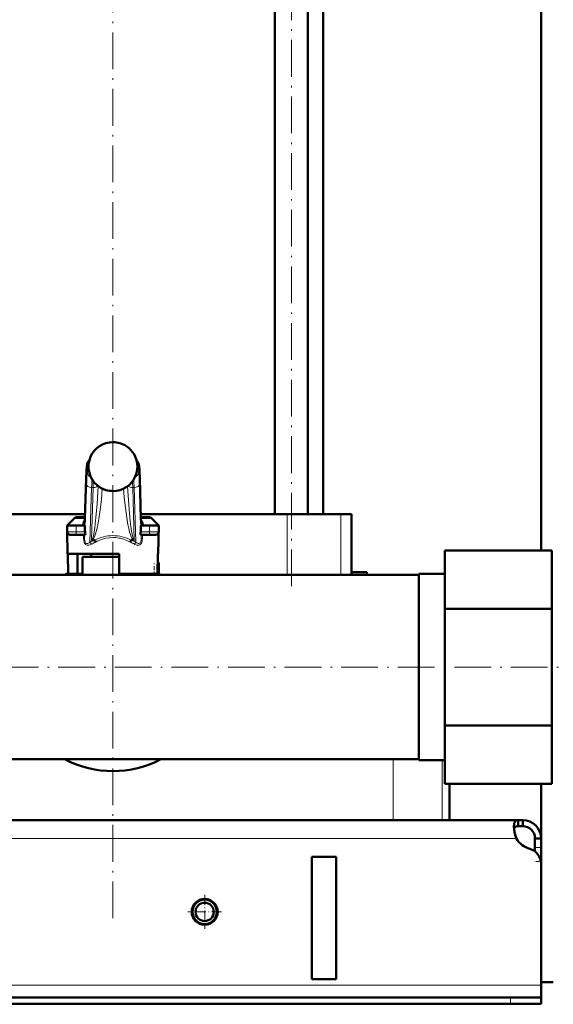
# Model space of a CAD drawing. Extents: x -1351 to 1763, y -1300 to 612.
# Tile 47 of 78: x 411 to 586, y -276 to 46. Entities that reach past the tile are written whole.
import ezdxf

# ---------------------------------------------------------------- set-up
doc = ezdxf.new("R2010")
doc.units = 0
doc.linetypes.add('DASHDOT', pattern=[18.5, 12, -3, 0.5, -3])

msp = doc.modelspace()

# ---------------------------------------------------------------- linework, layer by layer
at = {"color": 7, "lineweight": 50}
for p, q in [((581.6, -127.32), (581.6, 531.58)), ((494.56, -115.42), (494.56, 82.68)), ((505.32, -115.42), (505.32, 82.68)), ((510.35, -115.42), (510.35, 82.68)), ((432.43, -116.9), (432.83, -103.9)), ((450.37, -103.9), (450.77, -116.9)), ((432.48, -115.42), (384.59, -115.42)), ((498.61, -115.42), (450.73, -115.42)), ((516.12, -115.42), (498.61, -115.42)), ((519.6, -115.42), (516.12, -115.42)), ((519.6, -115.42), (519.6, -134.42)), ((428.91, -116.86), (426.6, -119.17)), ((432.45, -116.42), (429.97, -116.42)), ((432.38, -118.03), (432.43, -116.9)), ((432.39, -117.82), (432.38, -117.86)), ((432.38, -117.86), (432.38, -117.88)), ((453.23, -116.42), (450.76, -116.42)), ((450.83, -118.03), (450.77, -116.9)), ((450.82, -117.86), (450.81, -117.82)), ((450.83, -117.88), (450.82, -117.86)), ((454.29, -116.86), (456.6, -119.17)), ((426.6, -119.17), (427.85, -119.17)), ((429.6, -119.17), (426.6, -119.17)), ((426.64, -121.19), (426.6, -119.17)), ((426.76, -128.42), (426.64, -121.19)), ((427.64, -122.17), (429.6, -122.17)), ((429.6, -119.17), (432.42, -119.17)), ((432.45, -122.17), (429.6, -122.17)), ((432.42, -119.17), (432.42, -120.51)), ((453.6, -122.17), (450.75, -122.17)), ((450.78, -119.17), (453.6, -119.17)), ((450.78, -120.51), (450.78, -119.17)), ((456.6, -119.17), (451.25, -119.17)), ((456.6, -119.17), (453.6, -119.17)), ((453.6, -122.17), (455.57, -122.17)), ((455.36, -119.17), (456.6, -119.17)), ((456.44, -128.42), (456.6, -119.17)), ((456.57, -121.19), (456.6, -119.17)), ((435.51, -123.92), (434.82, -123.92)), ((448.38, -123.92), (447.69, -123.92)), ((441.6, -128.42), (426.76, -128.42)), ((426.9, -128.42), (427.01, -134.92)), ((430.02, -128.42), (430.02, -134.92)), ((434.5, -129.42), (434.5, -128.42)), ((443.6, -128.42), (441.6, -128.42)), ((443.6, -134.92), (443.6, -128.42)), ((456.3, -128.42), (456.19, -134.92)), ((456.44, -128.42), (456.3, -128.42)), ((550.1, -127.32), (585.1, -127.32)), ((550.1, -127.32), (550.1, -146.37)), ((585.1, -127.32), (585.1, -146.37)), ((441.6, -129.42), (431.6, -129.42)), ((431.6, -135.27), (431.6, -129.42)), ((441.6, -129.42), (433.6, -129.42)), ((443.6, -129.42), (441.6, -129.42)), ((443.61, -129.42), (441.6, -129.42)), ((427.01, -134.92), (430.02, -134.92)), ((431.6, -134.92), (430.02, -134.92)), ((456.19, -134.92), (443.6, -134.92)), ((451.4, -135.27), (451.4, -134.92)), ((456.6, -135.19), (456.6, -131.92)), ((519.6, -134.42), (519.57, -135.27)), ((519.6, -134.42), (524.6, -134.42)), ((524.6, -134.42), (524.6, -135.27)), ((541.6, -134.96), (550.1, -134.96)), ((541.6, -180.03), (541.6, -134.96)), ((541.6, -134.96), (550.1, -134.96)), ((298.55, -135.27), (541.6, -135.27)), ((541.6, -135.27), (524.6, -135.27)), ((550.1, -146.37), (585.1, -146.37)), ((550.1, -146.37), (550.1, -184.48)), ((585.1, -146.37), (585.1, -184.48)), ((541.6, -195.88), (541.6, -180.03)), ((550.1, -184.48), (585.1, -184.48)), ((550.1, -184.48), (550.1, -203.53)), ((585.1, -184.48), (585.1, -203.53)), ((-298.4, -195.57), (541.6, -195.57)), ((541.6, -195.88), (550.1, -195.88)), ((550.1, -203.53), (585.1, -203.53)), ((551.6, -215.42), (551.6, -203.53)), ((581.6, -229.67), (581.6, -203.53)), ((574.07, -215.42), (-330.86, -215.42)), ((533.22, -215.42), (349.99, -215.42)), ((549.21, -215.42), (533.22, -215.42)), ((551.6, -215.42), (549.21, -215.42)), ((574.07, -215.42), (574.07, -217.42)), ((575.6, -215.42), (574.07, -215.42)), ((575.6, -215.42), (575.6, -217.42)), ((575.6, -217.42), (574.07, -217.42)), ((579.6, -221.42), (579.6, -224.42)), ((581.6, -221.42), (579.6, -221.42)), ((581.6, -221.42), (581.6, -224.42)), ((579.6, -224.42), (579.6, -225.67)), ((581.6, -224.42), (581.6, -228.94)), ((514.6, -227.42), (506.6, -227.42)), ((506.6, -227.42), (506.6, -267.42)), ((514.6, -227.42), (514.6, -267.42)), ((581.6, -228.94), (581.6, -268.42)), ((581.6, -229.67), (581.6, -269.42)), ((514.6, -267.42), (506.6, -267.42)), ((585.6, -268.42), (581.6, -268.42)), ((581.6, -269.42), (581.6, -273.42)), ((571.6, -273.42), (-328.4, -273.42)), ((571.6, -273.42), (581.6, -273.42)), ((581.6, -273.42), (581.6, -275.42)), ((-328.4, -275.42), (571.6, -275.42)), ((571.6, -275.42), (581.6, -275.42))]:
    msp.add_line(p, q, dxfattribs=at)
at = {"color": 7, "linetype": 'DASHDOT', "lineweight": 18}
for p, q in [((499.94, -139.03), (499.94, 144.29)), ((441.6, -247.53), (441.6, 137.79)), ((-427.25, -165.42), (638.95, -165.42))]:
    msp.add_line(p, q, dxfattribs=at)
at = {"color": 7, "lineweight": 18}
for p, q in [((441.6, -91.93), (441.6, -91.93)), ((443.87, -92.26), (443.87, -92.26)), ((433.62, -99.42), (433.17, -99.42)), ((450.04, -99.42), (449.59, -99.42)), ((433.17, -101.67), (433.8, -101.67)), ((449.41, -101.67), (450.04, -101.67)), ((432.42, -120.51), (432.88, -105.55)), ((432.83, -103.96), (432.43, -116.96)), ((432.83, -103.9), (432.83, -103.96)), ((434.29, -103.17), (434.29, -103.18)), ((450.32, -105.55), (450.78, -120.51)), ((450.77, -116.96), (450.37, -103.96)), ((434.63, -106.79), (434.08, -124.61)), ((434.6, -123.87), (435.13, -106.79)), ((435.13, -106.79), (434.63, -106.79)), ((436.79, -106.36), (436.79, -106.31)), ((436.79, -106.36), (436.81, -106.33)), ((439.32, -107.59), (439.32, -107.58)), ((441.6, -107.92), (441.6, -107.92)), ((446.41, -106.36), (446.39, -106.33)), ((446.41, -106.31), (446.41, -106.36)), ((448.58, -106.79), (448.08, -106.79)), ((448.08, -106.79), (448.6, -123.87)), ((449.12, -124.61), (448.58, -106.79)), ((498.61, -115.42), (498.61, -135.27)), ((516.12, -115.42), (516.12, -135.27)), ((432.43, -116.86), (428.91, -116.86)), ((432.34, -118.41), (432.37, -119.17)), ((432.43, -116.9), (432.43, -116.96)), ((454.29, -116.86), (450.77, -116.86)), ((450.84, -119.17), (450.87, -118.41)), ((429.6, -121.19), (426.64, -121.19)), ((429.6, -121.19), (429.6, -119.17)), ((429.6, -121.19), (432.49, -121.19)), ((429.6, -121.19), (429.6, -122.17)), ((431.6, -119.17), (431.6, -119.13)), ((431.98, -123.32), (431.98, -122.17)), ((432.34, -122.17), (432.34, -123.34)), ((432.34, -123.34), (432.37, -122.17)), ((450.72, -121.19), (453.6, -121.19)), ((450.83, -122.17), (450.87, -123.34)), ((450.87, -123.34), (450.87, -122.17)), ((451.22, -122.17), (451.22, -123.32)), ((451.6, -119.13), (451.61, -119.17)), ((453.6, -121.19), (453.6, -119.17)), ((456.57, -121.19), (453.6, -121.19)), ((453.6, -122.17), (453.6, -121.19)), ((455.1, -135.19), (455.1, -134.92)), ((456.24, -131.92), (456.6, -131.92)), ((454.7, -135.27), (455.1, -135.19)), ((455.1, -135.19), (455.12, -135.27)), ((456.6, -135.19), (455.1, -135.19)), ((533.22, -195.57), (533.22, -215.42)), ((549.21, -195.88), (549.21, -215.42)), ((573.57, -221.42), (-330.37, -221.42)), ((581.6, -224.42), (579.6, -224.42)), ((581.6, -228.94), (581.55, -228.94)), ((581.6, -269.42), (-338.4, -269.42)), ((571.6, -273.42), (571.6, -275.42))]:
    msp.add_line(p, q, dxfattribs=at)
at = {"color": 7, "linetype": 'DASHDOT', "lineweight": 18, "ltscale": 0.090015}
for p, q in [((429.6, -118.87), (429.6, -122.47)), ((453.6, -122.47), (453.6, -118.87))]:
    msp.add_line(p, q, dxfattribs=at)
at = {"color": 7, "linetype": 'DASHDOT', "lineweight": 18, "ltscale": 0.098109}
msp.add_line((455.1, -135.52), (455.1, -131.6), dxfattribs=at)
at = {"color": 7, "linetype": 'DASHDOT', "lineweight": 18, "ltscale": 0.012677}
msp.add_line((454.66, -135.28), (455.16, -135.18), dxfattribs=at)
at = {"color": 7, "linetype": 'DASHDOT', "lineweight": 18, "ltscale": 0.060001}
msp.add_line((581.8, -228.94), (579.4, -228.94), dxfattribs=at)
at = {"color": 7, "linetype": 'DASHDOT', "lineweight": 18, "ltscale": 0.27625}
msp.add_line((471.6, -239.9), (471.6, -250.95), dxfattribs=at)
at = {"color": 7, "linetype": 'DASHDOT', "lineweight": 18, "ltscale": 0.276251}
msp.add_line((477.13, -245.42), (466.08, -245.42), dxfattribs=at)
at = {"color": 7, "linetype": 'DASHDOT', "lineweight": 18, "ltscale": 0.060015}
msp.add_line((571.6, -273.22), (571.6, -275.62), dxfattribs=at)
at = {"color": 7, "lineweight": 50}
for points in [[(432.83, -103.9), (432.94, -101.13), (433.05, -99.8), (433.14, -99.15), (433.3, -98.65), (433.54, -98.24), (433.86, -97.9)], [(450.37, -103.9), (450.26, -101.13), (450.16, -99.8), (450.06, -99.15), (449.9, -98.65), (449.66, -98.24), (449.34, -97.9)], [(431.72, -118.47), (432.06, -118.31), (432.25, -118.12), (432.38, -117.88)], [(432.49, -121.19), (432.57, -121.68), (432.58, -121.89), (432.55, -122.07), (432.52, -122.13), (432.48, -122.17), (432.45, -122.17)], [(450.75, -122.17), (450.71, -122.16), (450.69, -122.14), (450.65, -122.06), (450.62, -121.76), (450.64, -121.58), (450.72, -121.19)], [(435.51, -123.92), (435.56, -123.93), (435.59, -123.93), (435.62, -123.95)], [(447.59, -123.95), (447.6, -123.94), (447.62, -123.93), (447.69, -123.92)], [(574.07, -215.42), (573.81, -215.44), (573.58, -215.5), (573.32, -215.65), (573.1, -215.87), (572.94, -216.18), (572.84, -216.46), (572.78, -216.79), (572.72, -217.55)], [(572.72, -217.55), (572.78, -218.46), (572.94, -219.43), (573.21, -220.44), (573.57, -221.42)], [(574.07, -217.42), (573.76, -217.44), (573.49, -217.5), (573.2, -217.65), (572.97, -217.88), (572.82, -218.18), (572.77, -218.36)]]:
    msp.add_lwpolyline(points, dxfattribs=at)
at = {"color": 7, "lineweight": 18}
for points in [[(433.17, -99.42), (433.16, -99.43), (433.15, -99.43), (433.14, -99.45), (433.12, -99.49), (433.09, -99.63), (433.04, -100), (432.94, -101.29), (432.83, -103.96)], [(450.37, -103.96), (450.25, -101), (450.17, -100.07), (450.11, -99.62), (450.08, -99.49), (450.06, -99.44), (450.05, -99.43), (450.04, -99.42), (450.04, -99.42)], [(432.88, -105.55), (432.98, -103.15), (433.04, -102.29), (433.12, -101.74), (433.14, -101.7), (433.15, -101.68), (433.16, -101.67), (433.17, -101.67)], [(450.04, -101.67), (450.05, -101.68), (450.05, -101.68), (450.06, -101.69), (450.07, -101.72), (450.14, -102.12), (450.22, -103.11), (450.32, -105.55)], [(448.58, -106.79), (448.48, -104.82), (448.43, -104.1)], [(434.6, -123.87), (434.66, -123.86), (434.79, -123.74), (434.99, -123.32), (435.21, -122.57), (435.45, -121.35), (435.69, -119.78), (436.06, -116.58), (436.45, -112.05), (436.79, -106.36)], [(438.13, -107.13), (437.83, -110.64), (437.45, -114.1), (437.04, -116.95), (436.81, -118.32), (436.55, -119.61), (436.26, -120.82), (435.95, -121.9), (435.71, -122.57), (435.46, -123.14), (435.26, -123.48), (435.06, -123.74), (434.82, -123.92)], [(448.38, -123.92), (448.21, -123.8), (448.04, -123.62), (447.83, -123.29), (447.62, -122.87), (447.34, -122.15), (447.07, -121.31), (446.77, -120.12), (446.49, -118.82), (446.23, -117.35), (445.99, -115.81), (445.58, -112.61), (445.3, -109.88), (445.07, -107.13)], [(446.41, -106.36), (446.58, -109.43), (446.78, -112.42), (447.01, -115.21), (447.27, -117.79), (447.47, -119.5), (447.69, -120.98), (447.97, -122.44), (448.11, -122.98), (448.24, -123.38), (448.36, -123.66), (448.48, -123.82), (448.56, -123.86), (448.6, -123.87)], [(432.43, -116.96), (432.39, -117.98), (432.34, -118.38), (432.34, -118.41)], [(450.87, -118.41), (450.85, -118.35), (450.83, -118.11), (450.77, -116.96)], [(434.56, -125.3), (434.13, -125.51), (433.7, -125.63), (433.43, -125.65), (433.16, -125.61), (432.89, -125.52), (432.63, -125.35), (432.37, -125.05), (432.21, -124.73), (432.04, -124.09), (431.98, -123.32)], [(431.98, -123.32), (432.27, -123.33), (432.33, -123.34), (432.33, -123.34), (432.34, -123.34)], [(432.34, -123.34), (432.35, -123.74), (432.39, -124.12), (432.49, -124.47), (432.61, -124.72), (432.77, -124.9), (432.92, -125), (433.09, -125.04), (433.35, -125.03), (433.6, -124.94), (433.85, -124.79), (434.08, -124.61)], [(441.6, -123.11), (440.45, -123.17), (439.3, -123.35), (438.16, -123.64), (437.6, -123.84), (436.5, -124.31), (435.97, -124.58)], [(447.23, -124.58), (446.14, -124.05), (445.03, -123.64), (443.92, -123.35), (443.63, -123.29), (442.47, -123.14), (441.6, -123.11)], [(451.22, -123.32), (451.15, -124.19), (451.01, -124.69), (450.85, -125.01), (450.61, -125.31), (450.35, -125.5), (450.08, -125.61), (449.68, -125.64), (449.26, -125.57), (448.77, -125.37), (448.65, -125.3)], [(449.12, -124.61), (449.37, -124.81), (449.63, -124.95), (449.9, -125.03), (450.12, -125.04), (450.32, -124.98), (450.5, -124.84), (450.64, -124.64), (450.76, -124.33), (450.83, -123.97), (450.87, -123.34)], [(451.22, -123.32), (450.9, -123.33), (450.87, -123.34), (450.87, -123.34), (450.87, -123.34)]]:
    msp.add_lwpolyline(points, dxfattribs=at)
at = {"color": 7, "lineweight": 50}
for radius in [4.25, 4, 3]:
    msp.add_circle((471.6, -245.42), radius, dxfattribs=at)
at = {"color": 7, "lineweight": 18}
for centre, radius, start, end in [((441.6, -99.93), 8, 89.9649, 155.9372), ((441.6, -99.96), 8.02, 73.5462, 89.9904), ((441.61, -99.93), 7.99, 24.0436, 73.5637), ((441.61, -99.92), 8, 156.0287, 179.9997), ((441.6, -99.92), 8, 0.0024, 23.9698), ((441.57, -99.93), 7.97, 179.9852, 184.4144), ((441.6, -99.92), 8, 184.4035, 203.9729), ((441.6, -99.92), 8, 336.0013, 0.0052), ((441.59, -99.92), 7.99, 204.0462, 253.466), ((502.85, -108.98), 67.76, 176.4224, 178.1498), ((441.61, -99.92), 8, 269.9715, 335.9382), ((380.36, -108.98), 67.75, 1.8502, 3.5779), ((441.6, -99.91), 8.01, 253.4962, 270.004), ((435.05, -119.41), 3.46, 164.2607, 175.3693), ((435.22, -119.57), 3.67, 139.6506, 162.6124), ((434.18, -118.28), 1.85, 167.3382, 179.2486), ((434.08, -118.29), 1.75, 179.0325, 184.0075), ((448, -119.56), 3.65, 17.3191, 40.3999), ((449.02, -118.28), 1.85, 0.7514, 12.6618), ((449.12, -118.29), 1.75, 355.9925, 0.9676), ((448.05, -119.43), 3.57, 4.8309, 15.6239), ((441.6, -138.34), 15.65, 112.9071, 118.7129), ((442.08, -138.24), 14.96, 114.0948, 120.1875), ((441.15, -138.2), 14.92, 59.8532, 65.964), ((441.6, -138.34), 15.65, 61.2871, 67.0929)]:
    msp.add_arc(centre, radius, start, end, dxfattribs=at)
at = {"color": 7, "lineweight": 50}
for centre, radius, start, end in [((441.6, -99.93), 8, 89.9705, 155.9552), ((441.6, -99.95), 8.02, 73.5878, 89.9927), ((441.61, -99.93), 8, 24.0394, 73.6004), ((441.61, -99.92), 8, 156.0284, 203.9971), ((436.12, -97.48), 2, 155.9889, 156.0275), ((447.08, -97.48), 2, 23.9725, 24.0111), ((441.6, -99.92), 8, 336.0028, 23.9716), ((441.6, -99.92), 8, 204.0405, 253.4621), ((441.6, -99.92), 8, 269.9786, 335.9524), ((441.6, -99.92), 7.99, 253.4304, 270.0144), ((429.97, -117.92), 1.5, 90, 135.0001), ((453.23, -117.92), 1.5, 45, 90), ((427.64, -121.17), 1, 181, 270), ((435.95, -120.52), 3.53, 179.9035, 191.0163), ((447.25, -120.52), 3.53, 348.9837, 0.0965), ((455.57, -121.17), 1, 270, 359), ((434.8, -123.51), 0.412, 241.0787, 272.9093), ((433.6, -125.51), 2.55, 21.3992, 37.6554), ((449.61, -125.51), 2.56, 142.3589, 158.587), ((448.4, -123.51), 0.412, 267.1011, 298.9205), ((455.1, -131.92), 1.5, 0, 39.45), ((441.6, -165.42), 34, 115.416, 117.531), ((441.6, -165.42), 34, 115.4159, 117.5309), ((441.6, -165.42), 34, 62.469, 63.8211), ((441.6, -165.42), 34, 62.4691, 63.8211), ((455.1, -135.19), 1.5, 356.9508, 360), ((441.6, -165.42), 34, 242.4699, 297.5301), ((441.6, -165.42), 34, 242.4699, 297.5301), ((575.6, -221.42), 6, 360, 90), ((583.56, -217.17), 10.86, 186.3219, 203.0666), ((575.6, -221.42), 4, 360, 90), ((579.72, -218.08), 7, 208.487, 254.9151), ((576.6, -229.67), 5, 0, 74.9151)]:
    msp.add_arc(centre, radius, start, end, dxfattribs=at)
at = {"color": 7, "lineweight": 18}
for centre, major_axis, ratio, start_param, end_param in [((435.16, -99.42), (0, -2), 0.999534, 3.852299, 4.712389), ((448.04, -99.42), (0, 2), 0.999534, 4.712389, 5.572535), ((434.91, -101.67), (0, -1.75), 0.999534, 4.712389, 5.964241), ((448.29, -101.67), (0, 1.75), 0.999534, 3.460428, 4.712389), ((434.63, -105.55), (1.75, -0.05), 0.706942, 3.184784, 4.733985), ((434.91, -114.88), (0, -11.45), 0.035255, 3.486466, 3.928659), ((448.58, -105.55), (1.75, 0.05), 0.706942, 4.690793, 6.239994), ((448.37, -103.96), (2, 0.06), 0.706942, 6.239994, 6.283312), ((435.13, -105.55), (1.75, -0.05), 0.706942, 4.733985, 5.780559), ((448.08, -105.55), (1.75, 0.05), 0.706942, 3.644089, 4.690793), ((430.94, -118.14), (1.4, -0.06), 0.793794, 5.238889, 6.233122), ((430.94, -118.41), (1.4, 0.06), 0.806192, 5.490007, 6.231547), ((434.32, -118.42), (0, -2), 0.999534, 4.467424, 4.629996), ((448.77, -116.96), (2, 0.06), 0.706942, 6.239994, 6.28376), ((448.88, -118.42), (0, 2), 0.999534, 4.794782, 4.957353), ((452.27, -118.14), (1.4, 0.06), 0.793794, 3.191656, 4.185889), ((452.27, -118.41), (1.4, -0.06), 0.806192, 3.193231, 3.934771), ((434.08, -125.32), (0.48, -0.877), 0.433048, 1.357244, 2.239737), ((440.85, -136.95), (-4.89, -13.75), 0.916114, 3.456304, 3.909859), ((442.36, -136.95), (4.89, -13.75), 0.916114, 2.373327, 2.826882), ((449.12, -125.32), (-0.48, -0.877), 0.433048, 4.043448, 4.925941)]:
    msp.add_ellipse(centre, major_axis=major_axis, ratio=ratio, start_param=start_param, end_param=end_param, dxfattribs=at)
at = {"color": 7, "lineweight": 50}
msp.add_ellipse((452.17, -117.48), major_axis=(1.35, 0.36), ratio=0.735808, start_param=3.171103, end_param=3.997135, dxfattribs=at)

doc.saveas('drawing.dxf')
